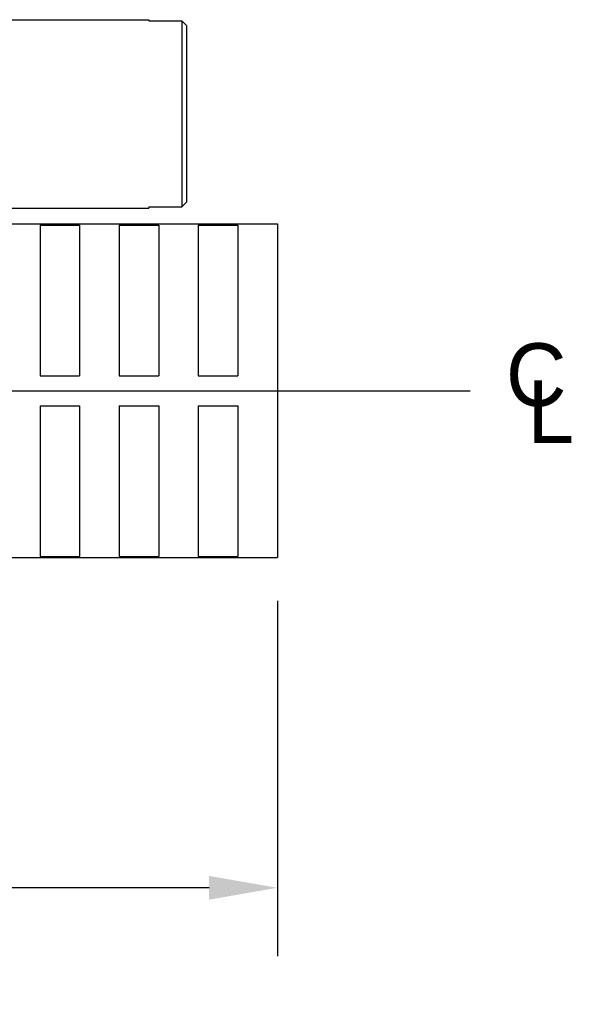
# Model space of a CAD drawing. Header units: inches. Extents: x 0 to 34, y 0 to 22.
# Tile 13 of 25: x 28.2 to 29.7, y 4.2 to 6.8. Entities that reach past the tile are written whole.
import ezdxf

# ---------------------------------------------------------------- set-up
doc = ezdxf.new("R2010")
doc.units = ezdxf.units.IN
doc.header["$MEASUREMENT"] = 0
doc.header["$PDMODE"] = 3
doc.linetypes.add('CENTER', pattern=[2, 1.25, -0.25, 0.25, -0.25])
for name, color, linetype in [('DETAIL', 7, 'Continuous'), ('DIMENSIONS', 7, 'Continuous'), ('OBJ', 1, 'Continuous')]:
    doc.layers.add(name, color=color, linetype=linetype)
doc.dimstyles.new('DIMSTYLE_4', dxfattribs={"dimtxt": 0.125, "dimasz": 0.18, "dimexe": 0.18, "dimexo": 0.0625, "dimgap": 0.09, "dimtad": 0, "dimtih": 1, "dimtoh": 1, "dimdec": 3, "dimlfac": 0.333333, "dimzin": 4, "dimdsep": 46, "dimtxsty": 'Standard', "dimblk": '_FILLED', "dimblk1": '_FILLED', "dimblk2": '_FILLED', "dimcen": 0.09, "dimadec": 0, "dimazin": 0, "dimtp": 0.001, "dimtm": 0.001, "dimtfac": 1, "dimtdec": 3, "dimtofl": 0, "dimtmove": 0, "dimatfit": 3, "dimldrblk": '_FILLED', "dimfxl": 1, "dimtolj": 1, "dimtzin": 4, "dimarcsym": 0})

# ---------------------------------------------------------------- blocks, each defined once
blk = doc.blocks.new('_FILLED')
at = {"color": 0, "linetype": 'ByBlock'}
blk.add_solid([(0, 0), (-1, 0.1736), (-1, -0.1736)], dxfattribs=at)
blk = doc.blocks.new('*D106')
at = {"layer": 'Defpoints', "color": 0, "linetype": 'Continuous'}
for p in [(24.6284, 5.5085), (28.8769, 5.2863), (28.8769, 4.4682)]:
    blk.add_point(p, dxfattribs=at)
at = {"layer": 'DIMENSIONS', "color": 0, "linetype": 'Continuous', "lineweight": -2}
for p, q in [((24.6284, 5.446), (24.6284, 4.2882)), ((28.8769, 5.2238), (28.8769, 4.2882)), ((24.8084, 4.4682), (25.9761, 4.4682)), ((28.6969, 4.4682), (27.2811, 4.4682))]:
    blk.add_line(p, q, dxfattribs=at)
at = {"layer": 'DIMENSIONS', "color": 0, "linetype": 'Continuous', "lineweight": -2, "xscale": 0.18, "yscale": 0.18, "zscale": 0.18, "rotation": 180}
blk.add_blockref('_FILLED', (24.6284, 4.4682), dxfattribs=at)
at = {"layer": 'DIMENSIONS', "color": 0, "linetype": 'Continuous', "lineweight": -2, "xscale": 0.18, "yscale": 0.18, "zscale": 0.18}
blk.add_blockref('_FILLED', (28.8769, 4.4682), dxfattribs=at)
at = {"layer": 'DIMENSIONS', "color": 0, "linetype": 'Continuous', "insert": (26.6286, 4.5307), "char_height": 0.125, "attachment_point": 2}
blk.add_mtext('\\A1;1.713 [43.5]', dxfattribs=at)

msp = doc.modelspace()

# ---------------------------------------------------------------- linework, layer by layer
at = {"layer": 'DETAIL', "color": 2, "linetype": 'CENTER'}
msp.add_line((29.3849, 5.7762), (24.2043, 5.7762), dxfattribs=at)
at = {"layer": 'OBJ'}
for p, q in [((27.4097, 6.755), (28.5384, 6.755)), ((28.5384, 6.755), (28.5384, 6.7522)), ((28.5384, 6.7522), (28.6252, 6.7522)), ((28.6252, 6.7522), (28.6252, 6.2617)), ((28.6252, 6.7522), (28.6376, 6.7397)), ((28.6376, 6.7397), (28.6376, 6.2743)), ((27.4097, 6.2589), (28.5384, 6.2589)), ((28.5384, 6.2617), (28.6252, 6.2617)), ((28.5384, 6.2617), (28.5384, 6.2589)), ((28.6376, 6.2743), (28.6252, 6.2617)), ((28.0948, 6.2169), (28.8769, 6.2169)), ((28.2518, 6.2138), (28.356, 6.2138)), ((28.2518, 6.2138), (28.2518, 5.8171)), ((28.356, 6.2138), (28.356, 5.8171)), ((28.4602, 6.2138), (28.5643, 6.2138)), ((28.4602, 6.2138), (28.4602, 5.8171)), ((28.5643, 6.2138), (28.5643, 5.8171)), ((28.6685, 6.2138), (28.7727, 6.2138)), ((28.6685, 6.2138), (28.6685, 5.8171)), ((28.7727, 6.2138), (28.7727, 5.8171)), ((28.8769, 6.2169), (28.8769, 5.338)), ((28.2518, 5.8171), (28.356, 5.8171)), ((28.4602, 5.8171), (28.5643, 5.8171)), ((28.6685, 5.8171), (28.7727, 5.8171)), ((28.2518, 5.7378), (28.356, 5.7378)), ((28.2518, 5.7378), (28.2518, 5.3411)), ((28.356, 5.7378), (28.356, 5.3411)), ((28.4602, 5.7378), (28.5643, 5.7378)), ((28.4602, 5.7378), (28.4602, 5.3411)), ((28.5643, 5.7378), (28.5643, 5.3411)), ((28.6685, 5.7378), (28.7727, 5.7378)), ((28.6685, 5.7378), (28.6685, 5.3411)), ((28.7727, 5.7378), (28.7727, 5.3411)), ((28.0948, 5.338), (28.8769, 5.338)), ((28.2518, 5.3411), (28.356, 5.3411)), ((28.4602, 5.3411), (28.5643, 5.3411)), ((28.6685, 5.3411), (28.7727, 5.3411))]:
    msp.add_line(p, q, dxfattribs=at)

# ---------------------------------------------------------------- texts
at = {"layer": 'DETAIL', "color": 2, "linetype": 'Continuous', "char_height": 0.1654, "width": 0.1323, "attachment_point": 1, "line_spacing_factor": 0.9}
for s, insert in [('C', (29.4787, 5.9026)), ('L', (29.5351, 5.8052))]:
    msp.add_mtext(s, dxfattribs=dict(at, insert=insert))

# ---------------------------------------------------------------- dimensions: what is measured, and where the dimension line sits
at = {"layer": 'DIMENSIONS', "color": 2, "linetype": 'Continuous'}
dim = msp.add_linear_dim(base=(28.8769, 4.4682), p1=(24.6284, 5.5085), p2=(28.8769, 5.2863), text='1.713 [43.5]', dimstyle='DIMSTYLE_4', dxfattribs=at)
dim.commit()
dim.dimension.update_dxf_attribs({"geometry": '*D106', "text_midpoint": (26.6286, 4.4682), "dimtype": 160})

doc.saveas('drawing.dxf')
